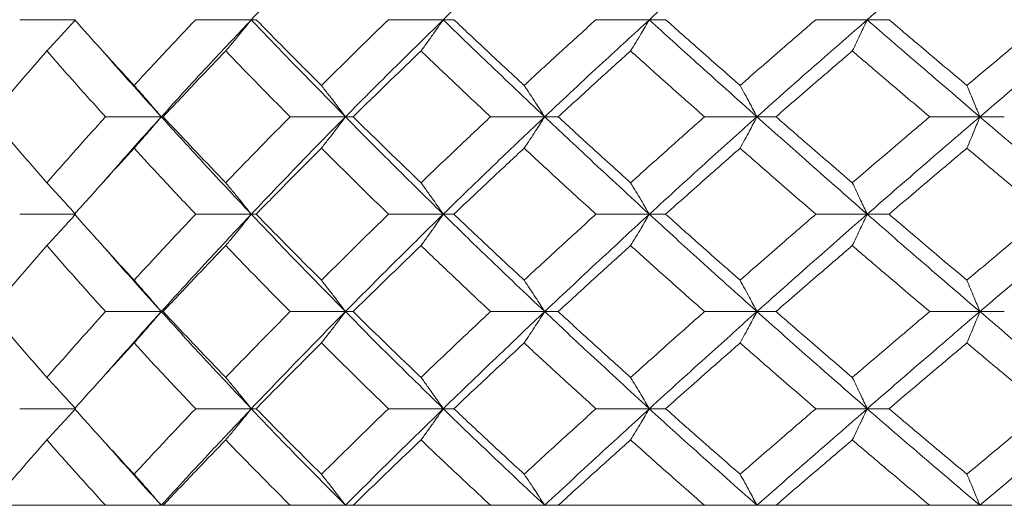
# Model space of a CAD drawing. Header units: inches. Extents: x -4 to 22.9, y -7.2 to 15.7.
# Tile 80 of 127: x 11.587 to 12.205, y 2.512 to 2.817. Entities that reach past the tile are written whole.
import ezdxf

# ---------------------------------------------------------------- set-up
doc = ezdxf.new("R2010")
doc.units = ezdxf.units.IN
doc.header["$MEASUREMENT"] = 0

msp = doc.modelspace()

# ---------------------------------------------------------------- linework, layer by layer
at = {"color": 7, "linetype": 'Continuous', "lineweight": 15}
for p, q in [((11.62195, 2.8167), (11.5869, 2.8167)), ((11.73238, 2.8167), (11.69745, 2.8167)), ((11.73238, 2.8167), (11.73542, 2.8167)), ((11.85297, 2.8167), (11.81855, 2.8167)), ((11.85297, 2.8167), (11.85965, 2.8167)), ((11.98241, 2.8167), (11.94888, 2.8167)), ((11.98241, 2.8167), (11.99265, 2.8167)), ((12.11927, 2.8167), (12.087, 2.8167)), ((12.11927, 2.8167), (12.13296, 2.8167)), ((11.67581, 2.75574), (11.64078, 2.75574)), ((11.67581, 2.75574), (11.67702, 2.75574)), ((11.79148, 2.75574), (11.75676, 2.75574)), ((11.79148, 2.75574), (11.79635, 2.75574)), ((11.91667, 2.75574), (11.88265, 2.75574)), ((11.91667, 2.75574), (11.92514, 2.75574)), ((12.05, 2.75574), (12.01705, 2.75574)), ((12.05, 2.75574), (12.06198, 2.75574)), ((12.19003, 2.75574), (12.15851, 2.75574)), ((12.19003, 2.75574), (12.20538, 2.75574)), ((11.63917, 2.71451), (11.63914, 2.71451)), ((11.62195, 2.69462), (11.5869, 2.69462)), ((11.73238, 2.69462), (11.69745, 2.69462)), ((11.73238, 2.69462), (11.73542, 2.69462)), ((11.85297, 2.69462), (11.81855, 2.69462)), ((11.85297, 2.69462), (11.85965, 2.69462)), ((11.98241, 2.69462), (11.94888, 2.69462)), ((11.98241, 2.69462), (11.99265, 2.69462)), ((12.11927, 2.69462), (12.087, 2.69462)), ((12.11927, 2.69462), (12.13296, 2.69462)), ((11.67581, 2.6335), (11.64078, 2.6335)), ((11.67581, 2.6335), (11.67702, 2.6335)), ((11.79148, 2.6335), (11.75676, 2.6335)), ((11.79148, 2.6335), (11.79635, 2.6335)), ((11.91667, 2.6335), (11.88265, 2.6335)), ((11.91667, 2.6335), (11.92514, 2.6335)), ((12.05, 2.6335), (12.01705, 2.6335)), ((12.05, 2.6335), (12.06198, 2.6335)), ((12.19003, 2.6335), (12.15851, 2.6335)), ((12.19003, 2.6335), (12.20538, 2.6335)), ((11.63917, 2.59235), (11.63914, 2.59235)), ((11.62195, 2.57254), (11.5869, 2.57254)), ((11.73238, 2.57254), (11.69745, 2.57254)), ((11.73238, 2.57254), (11.73542, 2.57254)), ((11.85297, 2.57254), (11.81855, 2.57254)), ((11.85297, 2.57254), (11.85965, 2.57254)), ((11.98241, 2.57254), (11.94888, 2.57254)), ((11.98241, 2.57254), (11.99265, 2.57254)), ((12.11927, 2.57254), (12.087, 2.57254)), ((12.11927, 2.57254), (12.13296, 2.57254)), ((11.19234, 2.51192), (14.12834, 2.51192)), ((11.64078, 2.51192), (11.56847, 2.51192)), ((11.75676, 2.51192), (11.67702, 2.51192)), ((11.88265, 2.51192), (11.79635, 2.51192)), ((12.01705, 2.51192), (11.92514, 2.51192)), ((12.15851, 2.51192), (12.06198, 2.51192)), ((12.30546, 2.51192), (12.20538, 2.51192))]:
    msp.add_line(p, q, dxfattribs=at)
for points, knots in [([(11.73238, 2.8167), (11.74325, 2.82805), (11.76264, 2.84828), (11.78268, 2.86846), (11.79148, 2.87732)], [0, 0, 0, 0, 0.560759, 1, 1, 1, 1]), ([(11.85297, 2.8167), (11.86472, 2.82805), (11.88568, 2.84828), (11.90721, 2.86846), (11.91667, 2.87732)], [0, 0, 0, 0, 0.5607593, 1, 1, 1, 1]), ([(11.98241, 2.8167), (11.99491, 2.82805), (12.01721, 2.84828), (12.04, 2.86846), (12.05, 2.87732)], [0, 0, 0, 0, 0.560759, 1, 1, 1, 1]), ([(12.11927, 2.8167), (12.13239, 2.82805), (12.15579, 2.84828), (12.17958, 2.86846), (12.19003, 2.87732)], [0, 0, 0, 0, 0.560759, 1, 1, 1, 1]), ([(11.60396, 2.79707), (11.60565, 2.79887), (11.60902, 2.80248), (11.61503, 2.809), (11.61932, 2.81377), (11.62195, 2.8167)], [0, 0, 0, 0, 0.279168, 0.558336, 1, 1, 1, 1]), ([(11.65876, 2.77543), (11.65168, 2.78314), (11.63906, 2.79691), (11.62674, 2.81065), (11.62133, 2.8167)], [0, 0, 0, 0, 0.560339, 1, 1, 1, 1]), ([(11.65876, 2.77543), (11.6659, 2.78314), (11.67864, 2.79691), (11.69171, 2.81065), (11.69745, 2.8167)], [0, 0, 0, 0, 0.560339, 1, 1, 1, 1]), ([(11.67581, 2.75574), (11.6862, 2.76714), (11.70473, 2.78748), (11.72393, 2.80778), (11.73238, 2.8167)], [0, 0, 0, 0, 0.560458, 1, 1, 1, 1]), ([(11.7163, 2.79707), (11.71781, 2.79887), (11.72082, 2.80248), (11.72619, 2.809), (11.73003, 2.81377), (11.73238, 2.8167)], [0, 0, 0, 0, 0.279168, 0.558336, 1, 1, 1, 1]), ([(11.79148, 2.75574), (11.78028, 2.76714), (11.76029, 2.78748), (11.7409, 2.80778), (11.73238, 2.8167)], [0, 0, 0, 0, 0.560458, 1, 1, 1, 1]), ([(11.77643, 2.77543), (11.7687, 2.78314), (11.7549, 2.79691), (11.74137, 2.81065), (11.73542, 2.8167)], [0, 0, 0, 0, 0.560339, 1, 1, 1, 1]), ([(11.77643, 2.77543), (11.78422, 2.78314), (11.79813, 2.79691), (11.81231, 2.81065), (11.81855, 2.8167)], [0, 0, 0, 0, 0.560339, 1, 1, 1, 1]), ([(11.79148, 2.75574), (11.80281, 2.76714), (11.82302, 2.78748), (11.84382, 2.80778), (11.85297, 2.8167)], [0, 0, 0, 0, 0.560458, 1, 1, 1, 1]), ([(11.83898, 2.79707), (11.84029, 2.79887), (11.84292, 2.80248), (11.84759, 2.809), (11.85092, 2.81377), (11.85297, 2.8167)], [0, 0, 0, 0, 0.279168, 0.558336, 1, 1, 1, 1]), ([(11.91667, 2.75574), (11.90463, 2.76714), (11.88316, 2.78748), (11.86219, 2.80778), (11.85297, 2.8167)], [0, 0, 0, 0, 0.560458, 1, 1, 1, 1]), ([(11.90379, 2.77543), (11.89548, 2.78314), (11.88065, 2.79691), (11.86606, 2.81065), (11.85965, 2.8167)], [0, 0, 0, 0, 0.560339, 1, 1, 1, 1]), ([(11.90379, 2.77543), (11.91214, 2.78314), (11.92705, 2.79691), (11.94221, 2.81065), (11.94888, 2.8167)], [0, 0, 0, 0, 0.560339, 1, 1, 1, 1]), ([(11.91667, 2.75574), (11.92881, 2.76714), (11.95048, 2.78748), (11.97266, 2.80778), (11.98241, 2.8167)], [0, 0, 0, 0, 0.560458, 1, 1, 1, 1]), ([(11.97066, 2.79707), (11.97176, 2.79887), (11.97397, 2.80248), (11.97789, 2.809), (11.98069, 2.81377), (11.98241, 2.8167)], [0, 0, 0, 0, 0.279168, 0.558336, 1, 1, 1, 1]), ([(12.05, 2.75574), (12.03726, 2.76714), (12.01453, 2.78748), (11.99222, 2.80778), (11.98241, 2.8167)], [0, 0, 0, 0, 0.560458, 1, 1, 1, 1]), ([(12.03943, 2.77543), (12.03064, 2.78314), (12.01495, 2.79691), (11.99946, 2.81065), (11.99265, 2.8167)], [0, 0, 0, 0, 0.560339, 1, 1, 1, 1]), ([(12.03943, 2.77543), (12.04826, 2.78314), (12.06402, 2.79691), (12.07998, 2.81065), (12.087, 2.8167)], [0, 0, 0, 0, 0.560339, 1, 1, 1, 1]), ([(12.05, 2.75574), (12.06283, 2.76714), (12.08572, 2.78748), (12.10903, 2.80778), (12.11927, 2.8167)], [0, 0, 0, 0, 0.560458, 1, 1, 1, 1]), ([(12.1099, 2.79707), (12.11078, 2.79887), (12.11254, 2.80248), (12.11567, 2.809), (12.1179, 2.81377), (12.11927, 2.8167)], [0, 0, 0, 0, 0.279168, 0.558336, 1, 1, 1, 1]), ([(12.19003, 2.75574), (12.17672, 2.76714), (12.15298, 2.78748), (12.12957, 2.80778), (12.11927, 2.8167)], [0, 0, 0, 0, 0.5604576, 1, 1, 1, 1]), ([(12.18188, 2.77543), (12.1727, 2.78314), (12.15633, 2.79691), (12.1401, 2.81065), (12.13296, 2.8167)], [0, 0, 0, 0, 0.560339, 1, 1, 1, 1]), ([(12.18188, 2.77543), (12.19108, 2.78314), (12.20752, 2.79691), (12.2241, 2.81065), (12.2314, 2.8167)], [0, 0, 0, 0, 0.560339, 1, 1, 1, 1]), ([(12.19003, 2.75574), (12.2034, 2.76714), (12.22725, 2.78748), (12.25144, 2.80778), (12.26207, 2.8167)], [0, 0, 0, 0, 0.560458, 1, 1, 1, 1]), ([(11.56847, 2.75574), (11.57501, 2.76346), (11.58667, 2.77725), (11.59868, 2.79101), (11.60396, 2.79707)], [0, 0, 0, 0, 0.5602736, 1, 1, 1, 1]), ([(11.64078, 2.75574), (11.63382, 2.76346), (11.62139, 2.77725), (11.60928, 2.79101), (11.60396, 2.79707)], [0, 0, 0, 0, 0.560274, 1, 1, 1, 1]), ([(11.67581, 2.75574), (11.66554, 2.76714), (11.65326, 2.78076), (11.64144, 2.79435), (11.63951, 2.79656)], [0, 0, 0, 0, 0.837335, 1, 1, 1, 1]), ([(11.67702, 2.75574), (11.68428, 2.76346), (11.69722, 2.77725), (11.71047, 2.79101), (11.7163, 2.79707)], [0, 0, 0, 0, 0.560274, 1, 1, 1, 1]), ([(11.75676, 2.75574), (11.74913, 2.76346), (11.73551, 2.77725), (11.72217, 2.79101), (11.7163, 2.79707)], [0, 0, 0, 0, 0.560274, 1, 1, 1, 1]), ([(11.79635, 2.75574), (11.80424, 2.76346), (11.81832, 2.77725), (11.83267, 2.79101), (11.83898, 2.79707)], [0, 0, 0, 0, 0.560274, 1, 1, 1, 1]), ([(11.88265, 2.75574), (11.87443, 2.76346), (11.85976, 2.77725), (11.84533, 2.79101), (11.83898, 2.79707)], [0, 0, 0, 0, 0.560274, 1, 1, 1, 1]), ([(11.92514, 2.75574), (11.93358, 2.76346), (11.94864, 2.77725), (11.96394, 2.79101), (11.97066, 2.79707)], [0, 0, 0, 0, 0.560274, 1, 1, 1, 1]), ([(12.01705, 2.75574), (12.00834, 2.76346), (11.99278, 2.77725), (11.97742, 2.79101), (11.97066, 2.79707)], [0, 0, 0, 0, 0.560274, 1, 1, 1, 1]), ([(12.06198, 2.75574), (12.07088, 2.76346), (12.08676, 2.77725), (12.10283, 2.79101), (12.1099, 2.79707)], [0, 0, 0, 0, 0.5602736, 1, 1, 1, 1]), ([(12.15851, 2.75574), (12.14939, 2.76346), (12.13311, 2.77725), (12.11699, 2.79101), (12.1099, 2.79707)], [0, 0, 0, 0, 0.5602736, 1, 1, 1, 1]), ([(11.65876, 2.77543), (11.66036, 2.77362), (11.66355, 2.77001), (11.66925, 2.76347), (11.67332, 2.75868), (11.67581, 2.75574)], [0, 0, 0, 0, 0.27887, 0.557739, 1, 1, 1, 1]), ([(11.77643, 2.77543), (11.77784, 2.77362), (11.78066, 2.77001), (11.78569, 2.76347), (11.78928, 2.75868), (11.79148, 2.75574)], [0, 0, 0, 0, 0.27887, 0.557739, 1, 1, 1, 1]), ([(11.90379, 2.77543), (11.90499, 2.77362), (11.90741, 2.77001), (11.91171, 2.76347), (11.91478, 2.75868), (11.91667, 2.75574)], [0, 0, 0, 0, 0.27887, 0.557739, 1, 1, 1, 1]), ([(12.03943, 2.77543), (12.04042, 2.77362), (12.0424, 2.77001), (12.04593, 2.76347), (12.04846, 2.75868), (12.05, 2.75574)], [0, 0, 0, 0, 0.27887, 0.557739, 1, 1, 1, 1]), ([(12.18188, 2.77543), (12.18264, 2.77362), (12.18417, 2.77001), (12.18689, 2.76347), (12.18883, 2.75868), (12.19003, 2.75574)], [0, 0, 0, 0, 0.2788696, 0.5577393, 1, 1, 1, 1]), ([(11.60396, 2.71434), (11.59725, 2.72207), (11.58526, 2.73588), (11.5736, 2.74967), (11.56847, 2.75574)], [0, 0, 0, 0, 0.560136, 1, 1, 1, 1]), ([(11.60396, 2.71434), (11.61075, 2.72207), (11.62286, 2.73588), (11.6353, 2.74967), (11.64078, 2.75574)], [0, 0, 0, 0, 0.560136, 1, 1, 1, 1]), ([(11.63955, 2.71483), (11.64361, 2.71951), (11.65544, 2.73315), (11.66773, 2.74678), (11.67581, 2.75574)], [0, 0, 0, 0, 0.342923, 1, 1, 1, 1]), ([(11.65876, 2.73604), (11.66036, 2.73784), (11.66355, 2.74146), (11.66925, 2.74801), (11.67332, 2.7528), (11.67581, 2.75574)], [0, 0, 0, 0, 0.278775, 0.557551, 1, 1, 1, 1]), ([(11.73238, 2.69462), (11.72164, 2.70604), (11.70248, 2.72642), (11.68396, 2.74678), (11.67581, 2.75574)], [0, 0, 0, 0, 0.5601553, 1, 1, 1, 1]), ([(11.7163, 2.71434), (11.70889, 2.72207), (11.69565, 2.73588), (11.68271, 2.74967), (11.67702, 2.75574)], [0, 0, 0, 0, 0.560136, 1, 1, 1, 1]), ([(11.7163, 2.71434), (11.72378, 2.72207), (11.73712, 2.73588), (11.75076, 2.74967), (11.75676, 2.75574)], [0, 0, 0, 0, 0.5601361, 1, 1, 1, 1]), ([(11.73238, 2.69462), (11.74325, 2.70604), (11.76265, 2.72642), (11.78267, 2.74678), (11.79148, 2.75574)], [0, 0, 0, 0, 0.560155, 1, 1, 1, 1]), ([(11.77643, 2.73604), (11.77784, 2.73784), (11.78066, 2.74146), (11.78569, 2.74801), (11.78928, 2.7528), (11.79148, 2.75574)], [0, 0, 0, 0, 0.278775, 0.557551, 1, 1, 1, 1]), ([(11.85297, 2.69462), (11.84134, 2.70604), (11.82057, 2.72642), (11.80037, 2.74678), (11.79148, 2.75574)], [0, 0, 0, 0, 0.560155, 1, 1, 1, 1]), ([(11.83898, 2.71434), (11.83095, 2.72207), (11.81662, 2.73588), (11.80254, 2.74967), (11.79635, 2.75574)], [0, 0, 0, 0, 0.560136, 1, 1, 1, 1]), ([(11.83898, 2.71434), (11.84707, 2.72207), (11.8615, 2.73588), (11.87619, 2.74967), (11.88265, 2.75574)], [0, 0, 0, 0, 0.5601361, 1, 1, 1, 1]), ([(11.85297, 2.69462), (11.86472, 2.70604), (11.88569, 2.72642), (11.90721, 2.74678), (11.91667, 2.75574)], [0, 0, 0, 0, 0.560155, 1, 1, 1, 1]), ([(11.90379, 2.73604), (11.90499, 2.73784), (11.90741, 2.74146), (11.91171, 2.74801), (11.91478, 2.7528), (11.91667, 2.75574)], [0, 0, 0, 0, 0.278775, 0.557551, 1, 1, 1, 1]), ([(11.98241, 2.69462), (11.97, 2.70604), (11.94786, 2.72642), (11.9262, 2.74678), (11.91667, 2.75574)], [0, 0, 0, 0, 0.560155, 1, 1, 1, 1]), ([(11.97066, 2.71434), (11.9621, 2.72207), (11.94682, 2.73588), (11.93176, 2.74967), (11.92514, 2.75574)], [0, 0, 0, 0, 0.560136, 1, 1, 1, 1]), ([(11.97066, 2.71434), (11.97927, 2.72207), (11.99463, 2.73588), (12.0102, 2.74967), (12.01705, 2.75574)], [0, 0, 0, 0, 0.560136, 1, 1, 1, 1]), ([(11.98241, 2.69462), (11.99491, 2.70604), (12.01722, 2.72642), (12.03999, 2.74678), (12.05, 2.75574)], [0, 0, 0, 0, 0.560155, 1, 1, 1, 1]), ([(12.03943, 2.73604), (12.04042, 2.73784), (12.0424, 2.74146), (12.04593, 2.74801), (12.04846, 2.7528), (12.05, 2.75574)], [0, 0, 0, 0, 0.2787754, 0.5575509, 1, 1, 1, 1]), ([(12.11927, 2.69462), (12.10624, 2.70604), (12.08296, 2.72642), (12.06007, 2.74678), (12.05, 2.75574)], [0, 0, 0, 0, 0.560155, 1, 1, 1, 1]), ([(12.1099, 2.71434), (12.10091, 2.72207), (12.08485, 2.73588), (12.06897, 2.74967), (12.06198, 2.75574)], [0, 0, 0, 0, 0.560136, 1, 1, 1, 1]), ([(12.1099, 2.71434), (12.11893, 2.72207), (12.13505, 2.73588), (12.15134, 2.74967), (12.15851, 2.75574)], [0, 0, 0, 0, 0.560136, 1, 1, 1, 1]), ([(12.11927, 2.69462), (12.13239, 2.70604), (12.1558, 2.72642), (12.17957, 2.74678), (12.19003, 2.75574)], [0, 0, 0, 0, 0.560155, 1, 1, 1, 1]), ([(12.18188, 2.73604), (12.18264, 2.73784), (12.18417, 2.74146), (12.18689, 2.74801), (12.18883, 2.7528), (12.19003, 2.75574)], [0, 0, 0, 0, 0.2787754, 0.5575509, 1, 1, 1, 1]), ([(12.26207, 2.69462), (12.24854, 2.70604), (12.22439, 2.72642), (12.20052, 2.74678), (12.19003, 2.75574)], [0, 0, 0, 0, 0.560155, 1, 1, 1, 1]), ([(11.62133, 2.69462), (11.62823, 2.70235), (11.64055, 2.71616), (11.65319, 2.72996), (11.65876, 2.73604)], [0, 0, 0, 0, 0.560071, 1, 1, 1, 1]), ([(11.69745, 2.69462), (11.69014, 2.70235), (11.6771, 2.71616), (11.66436, 2.72996), (11.65876, 2.73604)], [0, 0, 0, 0, 0.560071, 1, 1, 1, 1]), ([(11.73542, 2.69462), (11.743, 2.70235), (11.75653, 2.71616), (11.77035, 2.72996), (11.77643, 2.73604)], [0, 0, 0, 0, 0.560071, 1, 1, 1, 1]), ([(11.81855, 2.69462), (11.81062, 2.70235), (11.79645, 2.71616), (11.78254, 2.72996), (11.77643, 2.73604)], [0, 0, 0, 0, 0.560071, 1, 1, 1, 1]), ([(11.85965, 2.69462), (11.86782, 2.70235), (11.88241, 2.71616), (11.89726, 2.72996), (11.90379, 2.73604)], [0, 0, 0, 0, 0.560071, 1, 1, 1, 1]), ([(11.94888, 2.69462), (11.9404, 2.70235), (11.92526, 2.71616), (11.91035, 2.72996), (11.90379, 2.73604)], [0, 0, 0, 0, 0.560071, 1, 1, 1, 1]), ([(11.99265, 2.69462), (12.00132, 2.70235), (12.01682, 2.71616), (12.03252, 2.72996), (12.03943, 2.73604)], [0, 0, 0, 0, 0.5600706, 1, 1, 1, 1]), ([(12.087, 2.69462), (12.07807, 2.70235), (12.06212, 2.71616), (12.04636, 2.72996), (12.03943, 2.73604)], [0, 0, 0, 0, 0.5600706, 1, 1, 1, 1]), ([(12.13296, 2.69462), (12.14205, 2.70235), (12.15828, 2.71616), (12.17467, 2.72996), (12.18188, 2.73604)], [0, 0, 0, 0, 0.5600706, 1, 1, 1, 1]), ([(12.2314, 2.69462), (12.22211, 2.70235), (12.20554, 2.71616), (12.18911, 2.72996), (12.18188, 2.73604)], [0, 0, 0, 0, 0.560071, 1, 1, 1, 1]), ([(11.60396, 2.71434), (11.60565, 2.71253), (11.60901, 2.70892), (11.61502, 2.70236), (11.61932, 2.69756), (11.62195, 2.69462)], [0, 0, 0, 0, 0.278676, 0.557352, 1, 1, 1, 1]), ([(11.7163, 2.71434), (11.71781, 2.71253), (11.72082, 2.70892), (11.72618, 2.70236), (11.73002, 2.69756), (11.73238, 2.69462)], [0, 0, 0, 0, 0.278676, 0.5573521, 1, 1, 1, 1]), ([(11.83898, 2.71434), (11.84029, 2.71253), (11.84291, 2.70892), (11.84758, 2.70236), (11.85092, 2.69756), (11.85297, 2.69462)], [0, 0, 0, 0, 0.278676, 0.557352, 1, 1, 1, 1]), ([(11.97066, 2.71434), (11.97176, 2.71253), (11.97396, 2.70892), (11.97788, 2.70236), (11.98069, 2.69756), (11.98241, 2.69462)], [0, 0, 0, 0, 0.278676, 0.557352, 1, 1, 1, 1]), ([(12.1099, 2.71434), (12.11078, 2.71253), (12.11253, 2.70892), (12.11566, 2.70236), (12.1179, 2.69756), (12.11927, 2.69462)], [0, 0, 0, 0, 0.278676, 0.557352, 1, 1, 1, 1]), ([(11.60396, 2.6749), (11.60565, 2.6767), (11.60901, 2.68032), (11.61502, 2.68688), (11.61932, 2.69167), (11.62195, 2.69462)], [0, 0, 0, 0, 0.278676, 0.557352, 1, 1, 1, 1]), ([(11.65876, 2.6532), (11.65168, 2.66093), (11.63905, 2.67473), (11.62674, 2.68854), (11.62133, 2.69462)], [0, 0, 0, 0, 0.559933, 1, 1, 1, 1]), ([(11.65876, 2.6532), (11.6659, 2.66093), (11.67865, 2.67473), (11.6917, 2.68854), (11.69745, 2.69462)], [0, 0, 0, 0, 0.559933, 1, 1, 1, 1]), ([(11.67581, 2.6335), (11.6862, 2.6449), (11.70474, 2.66527), (11.72393, 2.68565), (11.73238, 2.69462)], [0, 0, 0, 0, 0.559853, 1, 1, 1, 1]), ([(11.7163, 2.6749), (11.71781, 2.6767), (11.72082, 2.68032), (11.72618, 2.68688), (11.73002, 2.69167), (11.73238, 2.69462)], [0, 0, 0, 0, 0.278676, 0.557352, 1, 1, 1, 1]), ([(11.79148, 2.6335), (11.78028, 2.6449), (11.76028, 2.66527), (11.74091, 2.68565), (11.73238, 2.69462)], [0, 0, 0, 0, 0.559853, 1, 1, 1, 1]), ([(11.77643, 2.6532), (11.7687, 2.66093), (11.75489, 2.67473), (11.74137, 2.68854), (11.73542, 2.69462)], [0, 0, 0, 0, 0.559933, 1, 1, 1, 1]), ([(11.77643, 2.6532), (11.78422, 2.66093), (11.79813, 2.67473), (11.81231, 2.68854), (11.81855, 2.69462)], [0, 0, 0, 0, 0.559933, 1, 1, 1, 1]), ([(11.79148, 2.6335), (11.8028, 2.6449), (11.82303, 2.66527), (11.84382, 2.68565), (11.85297, 2.69462)], [0, 0, 0, 0, 0.559853, 1, 1, 1, 1]), ([(11.83898, 2.6749), (11.84029, 2.6767), (11.84291, 2.68032), (11.84758, 2.68688), (11.85092, 2.69167), (11.85297, 2.69462)], [0, 0, 0, 0, 0.278676, 0.557352, 1, 1, 1, 1]), ([(11.91667, 2.6335), (11.90464, 2.6449), (11.88314, 2.66527), (11.86219, 2.68565), (11.85297, 2.69462)], [0, 0, 0, 0, 0.559853, 1, 1, 1, 1]), ([(11.90379, 2.6532), (11.89548, 2.66093), (11.88065, 2.67473), (11.86606, 2.68854), (11.85965, 2.69462)], [0, 0, 0, 0, 0.559933, 1, 1, 1, 1]), ([(11.90379, 2.6532), (11.91214, 2.66093), (11.92706, 2.67473), (11.94221, 2.68854), (11.94888, 2.69462)], [0, 0, 0, 0, 0.559933, 1, 1, 1, 1]), ([(11.91667, 2.6335), (11.92881, 2.6449), (11.95049, 2.66527), (11.97265, 2.68565), (11.98241, 2.69462)], [0, 0, 0, 0, 0.559853, 1, 1, 1, 1]), ([(11.97066, 2.6749), (11.97176, 2.6767), (11.97396, 2.68032), (11.97788, 2.68688), (11.98069, 2.69167), (11.98241, 2.69462)], [0, 0, 0, 0, 0.278676, 0.557352, 1, 1, 1, 1]), ([(12.05, 2.6335), (12.03727, 2.6449), (12.01452, 2.66527), (11.99222, 2.68565), (11.98241, 2.69462)], [0, 0, 0, 0, 0.559853, 1, 1, 1, 1]), ([(12.03943, 2.6532), (12.03064, 2.66093), (12.01495, 2.67473), (11.99946, 2.68854), (11.99265, 2.69462)], [0, 0, 0, 0, 0.559933, 1, 1, 1, 1]), ([(12.03943, 2.6532), (12.04826, 2.66093), (12.06402, 2.67473), (12.07998, 2.68854), (12.087, 2.69462)], [0, 0, 0, 0, 0.559933, 1, 1, 1, 1]), ([(12.05, 2.6335), (12.06283, 2.6449), (12.08573, 2.66527), (12.10902, 2.68565), (12.11927, 2.69462)], [0, 0, 0, 0, 0.559853, 1, 1, 1, 1]), ([(12.1099, 2.6749), (12.11078, 2.6767), (12.11253, 2.68032), (12.11566, 2.68688), (12.1179, 2.69167), (12.11927, 2.69462)], [0, 0, 0, 0, 0.278676, 0.557352, 1, 1, 1, 1]), ([(12.19003, 2.6335), (12.17673, 2.6449), (12.15297, 2.66527), (12.12957, 2.68565), (12.11927, 2.69462)], [0, 0, 0, 0, 0.559853, 1, 1, 1, 1]), ([(12.18188, 2.6532), (12.1727, 2.66093), (12.15632, 2.67473), (12.1401, 2.68854), (12.13296, 2.69462)], [0, 0, 0, 0, 0.559933, 1, 1, 1, 1]), ([(12.18188, 2.6532), (12.19108, 2.66093), (12.20752, 2.67473), (12.2241, 2.68854), (12.2314, 2.69462)], [0, 0, 0, 0, 0.559933, 1, 1, 1, 1]), ([(12.19003, 2.6335), (12.20339, 2.6449), (12.22727, 2.66527), (12.25143, 2.68565), (12.26207, 2.69462)], [0, 0, 0, 0, 0.559853, 1, 1, 1, 1]), ([(11.56847, 2.6335), (11.57501, 2.64122), (11.58668, 2.65502), (11.59868, 2.66882), (11.60396, 2.6749)], [0, 0, 0, 0, 0.559868, 1, 1, 1, 1]), ([(11.64078, 2.6335), (11.63382, 2.64122), (11.62139, 2.65502), (11.60929, 2.66882), (11.60396, 2.6749)], [0, 0, 0, 0, 0.559868, 1, 1, 1, 1]), ([(11.67581, 2.6335), (11.66554, 2.6449), (11.65325, 2.65853), (11.64144, 2.67216), (11.63951, 2.67439)], [0, 0, 0, 0, 0.836666, 1, 1, 1, 1]), ([(11.67702, 2.6335), (11.68427, 2.64122), (11.69722, 2.65502), (11.71047, 2.66882), (11.7163, 2.6749)], [0, 0, 0, 0, 0.559868, 1, 1, 1, 1]), ([(11.75676, 2.6335), (11.74913, 2.64122), (11.7355, 2.65502), (11.72217, 2.66882), (11.7163, 2.6749)], [0, 0, 0, 0, 0.559868, 1, 1, 1, 1]), ([(11.79635, 2.6335), (11.80423, 2.64122), (11.81832, 2.65502), (11.83267, 2.66882), (11.83898, 2.6749)], [0, 0, 0, 0, 0.559868, 1, 1, 1, 1]), ([(11.88265, 2.6335), (11.87443, 2.64122), (11.85975, 2.65502), (11.84533, 2.66882), (11.83898, 2.6749)], [0, 0, 0, 0, 0.559868, 1, 1, 1, 1]), ([(11.92514, 2.6335), (11.93357, 2.64122), (11.94864, 2.65502), (11.96393, 2.66882), (11.97066, 2.6749)], [0, 0, 0, 0, 0.5598675, 1, 1, 1, 1]), ([(12.01705, 2.6335), (12.00834, 2.64122), (11.99277, 2.65502), (11.97742, 2.66882), (11.97066, 2.6749)], [0, 0, 0, 0, 0.559868, 1, 1, 1, 1]), ([(12.06198, 2.6335), (12.07088, 2.64122), (12.08677, 2.65502), (12.10283, 2.66882), (12.1099, 2.6749)], [0, 0, 0, 0, 0.5598675, 1, 1, 1, 1]), ([(12.15851, 2.6335), (12.14939, 2.64122), (12.13311, 2.65502), (12.11699, 2.66882), (12.1099, 2.6749)], [0, 0, 0, 0, 0.5598675, 1, 1, 1, 1]), ([(11.65876, 2.6532), (11.66036, 2.65139), (11.66355, 2.64778), (11.66925, 2.64123), (11.67332, 2.63644), (11.67581, 2.6335)], [0, 0, 0, 0, 0.278775, 0.557551, 1, 1, 1, 1]), ([(11.77643, 2.6532), (11.77784, 2.65139), (11.78066, 2.64778), (11.78569, 2.64123), (11.78928, 2.63644), (11.79148, 2.6335)], [0, 0, 0, 0, 0.278775, 0.557551, 1, 1, 1, 1]), ([(11.90379, 2.6532), (11.90499, 2.65139), (11.90741, 2.64778), (11.91171, 2.64123), (11.91478, 2.63644), (11.91667, 2.6335)], [0, 0, 0, 0, 0.278775, 0.557551, 1, 1, 1, 1]), ([(12.03943, 2.6532), (12.04042, 2.65139), (12.0424, 2.64778), (12.04593, 2.64123), (12.04846, 2.63644), (12.05, 2.6335)], [0, 0, 0, 0, 0.278775, 0.557551, 1, 1, 1, 1]), ([(12.18188, 2.6532), (12.18264, 2.65139), (12.18417, 2.64778), (12.18689, 2.64123), (12.18883, 2.63644), (12.19003, 2.6335)], [0, 0, 0, 0, 0.278775, 0.557551, 1, 1, 1, 1]), ([(11.60396, 2.59217), (11.59725, 2.59988), (11.58525, 2.61364), (11.5736, 2.62743), (11.56847, 2.6335)], [0, 0, 0, 0, 0.55973, 1, 1, 1, 1]), ([(11.60396, 2.59217), (11.61074, 2.59988), (11.62286, 2.61364), (11.6353, 2.62743), (11.64078, 2.6335)], [0, 0, 0, 0, 0.55973, 1, 1, 1, 1]), ([(11.63955, 2.59267), (11.6436, 2.59732), (11.65544, 2.61092), (11.66773, 2.62454), (11.67581, 2.6335)], [0, 0, 0, 0, 0.342228, 1, 1, 1, 1]), ([(11.65876, 2.61381), (11.66036, 2.61561), (11.66355, 2.61923), (11.66925, 2.62577), (11.67332, 2.63056), (11.67581, 2.6335)], [0, 0, 0, 0, 0.2788696, 0.5577393, 1, 1, 1, 1]), ([(11.73238, 2.57254), (11.72164, 2.5839), (11.70246, 2.6042), (11.68396, 2.62454), (11.67581, 2.6335)], [0, 0, 0, 0, 0.55955, 1, 1, 1, 1]), ([(11.7163, 2.59217), (11.70889, 2.59988), (11.69565, 2.61364), (11.68272, 2.62743), (11.67702, 2.6335)], [0, 0, 0, 0, 0.55973, 1, 1, 1, 1]), ([(11.7163, 2.59217), (11.72377, 2.59988), (11.73713, 2.61364), (11.75076, 2.62743), (11.75676, 2.6335)], [0, 0, 0, 0, 0.55973, 1, 1, 1, 1]), ([(11.73238, 2.57254), (11.74324, 2.5839), (11.76266, 2.6042), (11.78267, 2.62454), (11.79148, 2.6335)], [0, 0, 0, 0, 0.55955, 1, 1, 1, 1]), ([(11.77643, 2.61381), (11.77784, 2.61561), (11.78066, 2.61923), (11.78569, 2.62577), (11.78928, 2.63056), (11.79148, 2.6335)], [0, 0, 0, 0, 0.27887, 0.557739, 1, 1, 1, 1]), ([(11.85297, 2.57254), (11.84134, 2.5839), (11.82056, 2.6042), (11.80037, 2.62454), (11.79148, 2.6335)], [0, 0, 0, 0, 0.55955, 1, 1, 1, 1]), ([(11.83898, 2.59217), (11.83095, 2.59988), (11.81661, 2.61364), (11.80254, 2.62743), (11.79635, 2.6335)], [0, 0, 0, 0, 0.55973, 1, 1, 1, 1]), ([(11.83898, 2.59217), (11.84706, 2.59988), (11.8615, 2.61364), (11.87618, 2.62743), (11.88265, 2.6335)], [0, 0, 0, 0, 0.55973, 1, 1, 1, 1]), ([(11.85297, 2.57254), (11.86471, 2.5839), (11.88571, 2.6042), (11.9072, 2.62454), (11.91667, 2.6335)], [0, 0, 0, 0, 0.55955, 1, 1, 1, 1]), ([(11.90379, 2.61381), (11.90499, 2.61561), (11.90741, 2.61923), (11.91171, 2.62577), (11.91478, 2.63056), (11.91667, 2.6335)], [0, 0, 0, 0, 0.27887, 0.557739, 1, 1, 1, 1]), ([(11.98241, 2.57254), (11.97001, 2.5839), (11.94785, 2.6042), (11.9262, 2.62454), (11.91667, 2.6335)], [0, 0, 0, 0, 0.55955, 1, 1, 1, 1]), ([(11.97066, 2.59217), (11.96211, 2.59988), (11.94682, 2.61364), (11.93176, 2.62743), (11.92514, 2.6335)], [0, 0, 0, 0, 0.55973, 1, 1, 1, 1]), ([(11.97066, 2.59217), (11.97926, 2.59988), (11.99463, 2.61364), (12.0102, 2.62743), (12.01705, 2.6335)], [0, 0, 0, 0, 0.55973, 1, 1, 1, 1]), ([(11.98241, 2.57254), (11.9949, 2.5839), (12.01724, 2.6042), (12.03999, 2.62454), (12.05, 2.6335)], [0, 0, 0, 0, 0.55955, 1, 1, 1, 1]), ([(12.03943, 2.61381), (12.04042, 2.61561), (12.0424, 2.61923), (12.04593, 2.62577), (12.04846, 2.63056), (12.05, 2.6335)], [0, 0, 0, 0, 0.2788696, 0.5577393, 1, 1, 1, 1]), ([(12.11927, 2.57254), (12.10624, 2.5839), (12.08295, 2.6042), (12.06008, 2.62454), (12.05, 2.6335)], [0, 0, 0, 0, 0.55955, 1, 1, 1, 1]), ([(12.1099, 2.59217), (12.10091, 2.59988), (12.08484, 2.61364), (12.06897, 2.62743), (12.06198, 2.6335)], [0, 0, 0, 0, 0.55973, 1, 1, 1, 1]), ([(12.1099, 2.59217), (12.11893, 2.59988), (12.13506, 2.61364), (12.15134, 2.62743), (12.15851, 2.6335)], [0, 0, 0, 0, 0.55973, 1, 1, 1, 1]), ([(12.11927, 2.57254), (12.13238, 2.5839), (12.15582, 2.6042), (12.17957, 2.62454), (12.19003, 2.6335)], [0, 0, 0, 0, 0.55955, 1, 1, 1, 1]), ([(12.18188, 2.61381), (12.18264, 2.61561), (12.18417, 2.61923), (12.18689, 2.62577), (12.18883, 2.63056), (12.19003, 2.6335)], [0, 0, 0, 0, 0.27887, 0.557739, 1, 1, 1, 1]), ([(12.26207, 2.57254), (12.24854, 2.5839), (12.22437, 2.6042), (12.20053, 2.62454), (12.19003, 2.6335)], [0, 0, 0, 0, 0.5595503, 1, 1, 1, 1]), ([(11.62133, 2.57254), (11.62823, 2.58023), (11.64055, 2.59398), (11.65319, 2.60775), (11.65876, 2.61381)], [0, 0, 0, 0, 0.559665, 1, 1, 1, 1]), ([(11.69745, 2.57254), (11.69015, 2.58023), (11.67709, 2.59398), (11.66436, 2.60775), (11.65876, 2.61381)], [0, 0, 0, 0, 0.559665, 1, 1, 1, 1]), ([(11.73542, 2.57254), (11.743, 2.58023), (11.75654, 2.59398), (11.77035, 2.60775), (11.77643, 2.61381)], [0, 0, 0, 0, 0.559665, 1, 1, 1, 1]), ([(11.81855, 2.57254), (11.81062, 2.58023), (11.79644, 2.59398), (11.78255, 2.60775), (11.77643, 2.61381)], [0, 0, 0, 0, 0.559665, 1, 1, 1, 1]), ([(11.85965, 2.57254), (11.86782, 2.58023), (11.88242, 2.59398), (11.89725, 2.60775), (11.90379, 2.61381)], [0, 0, 0, 0, 0.5596645, 1, 1, 1, 1]), ([(11.94888, 2.57254), (11.9404, 2.58023), (11.92525, 2.59398), (11.91035, 2.60775), (11.90379, 2.61381)], [0, 0, 0, 0, 0.559665, 1, 1, 1, 1]), ([(11.99265, 2.57254), (12.00132, 2.58023), (12.01683, 2.59398), (12.03252, 2.60775), (12.03943, 2.61381)], [0, 0, 0, 0, 0.559665, 1, 1, 1, 1]), ([(12.087, 2.57254), (12.07807, 2.58023), (12.06212, 2.59398), (12.04637, 2.60775), (12.03943, 2.61381)], [0, 0, 0, 0, 0.559665, 1, 1, 1, 1]), ([(12.13296, 2.57254), (12.14205, 2.58023), (12.15828, 2.59398), (12.17466, 2.60775), (12.18188, 2.61381)], [0, 0, 0, 0, 0.559665, 1, 1, 1, 1]), ([(12.2314, 2.57254), (12.22212, 2.58023), (12.20553, 2.59398), (12.18911, 2.60775), (12.18188, 2.61381)], [0, 0, 0, 0, 0.559665, 1, 1, 1, 1]), ([(11.60396, 2.59217), (11.60565, 2.59037), (11.60902, 2.58676), (11.61503, 2.58023), (11.61932, 2.57546), (11.62195, 2.57254)], [0, 0, 0, 0, 0.279168, 0.558336, 1, 1, 1, 1]), ([(11.7163, 2.59217), (11.71781, 2.59037), (11.72082, 2.58676), (11.72619, 2.58023), (11.73003, 2.57546), (11.73238, 2.57254)], [0, 0, 0, 0, 0.279168, 0.558336, 1, 1, 1, 1]), ([(11.83898, 2.59217), (11.84029, 2.59037), (11.84292, 2.58676), (11.84759, 2.58023), (11.85092, 2.57546), (11.85297, 2.57254)], [0, 0, 0, 0, 0.279168, 0.558336, 1, 1, 1, 1]), ([(11.97066, 2.59217), (11.97176, 2.59037), (11.97397, 2.58676), (11.97789, 2.58023), (11.98069, 2.57546), (11.98241, 2.57254)], [0, 0, 0, 0, 0.2791678, 0.5583356, 1, 1, 1, 1]), ([(12.1099, 2.59217), (12.11078, 2.59037), (12.11254, 2.58676), (12.11567, 2.58023), (12.1179, 2.57546), (12.11927, 2.57254)], [0, 0, 0, 0, 0.279168, 0.558336, 1, 1, 1, 1]), ([(11.60396, 2.55294), (11.60565, 2.55474), (11.60903, 2.55834), (11.61504, 2.56486), (11.61932, 2.56962), (11.62195, 2.57254)], [0, 0, 0, 0, 0.279356, 0.558712, 1, 1, 1, 1]), ([(11.65876, 2.53142), (11.65169, 2.53909), (11.63905, 2.55278), (11.62674, 2.5665), (11.62133, 2.57254)], [0, 0, 0, 0, 0.5595273, 1, 1, 1, 1]), ([(11.65876, 2.53142), (11.6659, 2.53909), (11.67865, 2.55278), (11.6917, 2.5665), (11.69745, 2.57254)], [0, 0, 0, 0, 0.559527, 1, 1, 1, 1]), ([(11.67581, 2.51192), (11.68619, 2.5232), (11.70475, 2.54338), (11.72393, 2.56362), (11.73238, 2.57254)], [0, 0, 0, 0, 0.559248, 1, 1, 1, 1]), ([(11.7163, 2.55294), (11.71781, 2.55474), (11.72083, 2.55834), (11.7262, 2.56486), (11.73003, 2.56962), (11.73238, 2.57254)], [0, 0, 0, 0, 0.279356, 0.5587121, 1, 1, 1, 1]), ([(11.79148, 2.51192), (11.78029, 2.5232), (11.76027, 2.54338), (11.74091, 2.56362), (11.73238, 2.57254)], [0, 0, 0, 0, 0.5592483, 1, 1, 1, 1]), ([(11.77643, 2.53142), (11.7687, 2.53909), (11.75488, 2.55278), (11.74137, 2.5665), (11.73542, 2.57254)], [0, 0, 0, 0, 0.559527, 1, 1, 1, 1]), ([(11.77643, 2.53142), (11.78422, 2.53909), (11.79814, 2.55278), (11.81231, 2.5665), (11.81855, 2.57254)], [0, 0, 0, 0, 0.559527, 1, 1, 1, 1]), ([(11.79148, 2.51192), (11.8028, 2.5232), (11.82304, 2.54338), (11.84381, 2.56362), (11.85297, 2.57254)], [0, 0, 0, 0, 0.559248, 1, 1, 1, 1]), ([(11.83898, 2.55294), (11.84029, 2.55474), (11.84292, 2.55834), (11.84759, 2.56486), (11.85093, 2.56962), (11.85297, 2.57254)], [0, 0, 0, 0, 0.279356, 0.558712, 1, 1, 1, 1]), ([(11.91667, 2.51192), (11.90464, 2.5232), (11.88313, 2.54338), (11.8622, 2.56362), (11.85297, 2.57254)], [0, 0, 0, 0, 0.559248, 1, 1, 1, 1]), ([(11.90379, 2.53142), (11.89548, 2.53909), (11.88064, 2.55278), (11.86607, 2.5665), (11.85965, 2.57254)], [0, 0, 0, 0, 0.559527, 1, 1, 1, 1]), ([(11.90379, 2.53142), (11.91214, 2.53909), (11.92707, 2.55278), (11.94221, 2.5665), (11.94888, 2.57254)], [0, 0, 0, 0, 0.559527, 1, 1, 1, 1]), ([(11.91667, 2.51192), (11.92881, 2.5232), (11.95051, 2.54338), (11.97265, 2.56362), (11.98241, 2.57254)], [0, 0, 0, 0, 0.559248, 1, 1, 1, 1]), ([(11.97066, 2.55294), (11.97177, 2.55474), (11.97397, 2.55834), (11.97789, 2.56486), (11.98069, 2.56962), (11.98241, 2.57254)], [0, 0, 0, 0, 0.279356, 0.558712, 1, 1, 1, 1]), ([(12.05, 2.51192), (12.03727, 2.5232), (12.01451, 2.54338), (11.99223, 2.56362), (11.98241, 2.57254)], [0, 0, 0, 0, 0.559248, 1, 1, 1, 1]), ([(12.03943, 2.53142), (12.03064, 2.53909), (12.01494, 2.55278), (11.99946, 2.5665), (11.99265, 2.57254)], [0, 0, 0, 0, 0.5595273, 1, 1, 1, 1]), ([(12.03943, 2.53142), (12.04826, 2.53909), (12.06403, 2.55278), (12.07997, 2.5665), (12.087, 2.57254)], [0, 0, 0, 0, 0.559527, 1, 1, 1, 1]), ([(12.05, 2.51192), (12.06282, 2.5232), (12.08575, 2.54338), (12.10902, 2.56362), (12.11927, 2.57254)], [0, 0, 0, 0, 0.559248, 1, 1, 1, 1]), ([(12.1099, 2.55294), (12.11078, 2.55474), (12.11254, 2.55834), (12.11567, 2.56486), (12.1179, 2.56962), (12.11927, 2.57254)], [0, 0, 0, 0, 0.279356, 0.558712, 1, 1, 1, 1]), ([(12.19003, 2.51192), (12.17673, 2.5232), (12.15296, 2.54338), (12.12958, 2.56362), (12.11927, 2.57254)], [0, 0, 0, 0, 0.559248, 1, 1, 1, 1]), ([(12.18188, 2.53142), (12.17271, 2.53909), (12.15631, 2.55278), (12.1401, 2.5665), (12.13296, 2.57254)], [0, 0, 0, 0, 0.559527, 1, 1, 1, 1]), ([(12.18188, 2.53142), (12.19108, 2.53909), (12.20753, 2.55278), (12.2241, 2.5665), (12.2314, 2.57254)], [0, 0, 0, 0, 0.559527, 1, 1, 1, 1]), ([(12.19003, 2.51192), (12.20339, 2.5232), (12.22728, 2.54338), (12.25143, 2.56362), (12.26207, 2.57254)], [0, 0, 0, 0, 0.559248, 1, 1, 1, 1]), ([(11.56847, 2.51192), (11.57501, 2.51956), (11.58668, 2.53322), (11.59868, 2.54691), (11.60396, 2.55294)], [0, 0, 0, 0, 0.559462, 1, 1, 1, 1]), ([(11.64078, 2.51192), (11.63382, 2.51956), (11.62138, 2.53322), (11.60929, 2.54691), (11.60396, 2.55294)], [0, 0, 0, 0, 0.559462, 1, 1, 1, 1]), ([(11.67581, 2.51192), (11.66554, 2.5232), (11.65325, 2.53669), (11.64146, 2.55022), (11.63953, 2.55243)], [0, 0, 0, 0, 0.836407, 1, 1, 1, 1]), ([(11.67702, 2.51192), (11.68427, 2.51956), (11.69723, 2.53322), (11.71047, 2.54691), (11.7163, 2.55294)], [0, 0, 0, 0, 0.559462, 1, 1, 1, 1]), ([(11.75676, 2.51192), (11.74913, 2.51956), (11.7355, 2.53322), (11.72217, 2.54691), (11.7163, 2.55294)], [0, 0, 0, 0, 0.559462, 1, 1, 1, 1]), ([(11.79635, 2.51192), (11.80423, 2.51956), (11.81833, 2.53322), (11.83266, 2.54691), (11.83898, 2.55294)], [0, 0, 0, 0, 0.559462, 1, 1, 1, 1]), ([(11.88265, 2.51192), (11.87443, 2.51956), (11.85975, 2.53322), (11.84533, 2.54691), (11.83898, 2.55294)], [0, 0, 0, 0, 0.559462, 1, 1, 1, 1]), ([(11.92514, 2.51192), (11.93357, 2.51956), (11.94865, 2.53322), (11.96393, 2.54691), (11.97066, 2.55294)], [0, 0, 0, 0, 0.559462, 1, 1, 1, 1]), ([(12.01705, 2.51192), (12.00834, 2.51956), (11.99277, 2.53322), (11.97742, 2.54691), (11.97066, 2.55294)], [0, 0, 0, 0, 0.559462, 1, 1, 1, 1]), ([(12.06198, 2.51192), (12.07088, 2.51956), (12.08677, 2.53322), (12.10283, 2.54691), (12.1099, 2.55294)], [0, 0, 0, 0, 0.559462, 1, 1, 1, 1]), ([(12.15851, 2.51192), (12.14939, 2.51956), (12.1331, 2.53322), (12.11699, 2.54691), (12.1099, 2.55294)], [0, 0, 0, 0, 0.559462, 1, 1, 1, 1]), ([(11.65876, 2.53142), (11.66036, 2.52963), (11.66357, 2.52603), (11.66926, 2.51955), (11.67333, 2.51481), (11.67581, 2.51192)], [0, 0, 0, 0, 0.279852, 0.559705, 1, 1, 1, 1]), ([(11.77643, 2.53142), (11.77784, 2.52963), (11.78067, 2.52603), (11.7857, 2.51955), (11.78929, 2.51481), (11.79148, 2.51192)], [0, 0, 0, 0, 0.2798524, 0.5597049, 1, 1, 1, 1]), ([(11.90379, 2.53142), (11.905, 2.52963), (11.90742, 2.52603), (11.91172, 2.51955), (11.91479, 2.51481), (11.91667, 2.51192)], [0, 0, 0, 0, 0.279852, 0.559705, 1, 1, 1, 1]), ([(12.03943, 2.53142), (12.04042, 2.52963), (12.04241, 2.52603), (12.04594, 2.51955), (12.04846, 2.51481), (12.05, 2.51192)], [0, 0, 0, 0, 0.279852, 0.559705, 1, 1, 1, 1]), ([(12.18188, 2.53142), (12.18264, 2.52963), (12.18418, 2.52603), (12.1869, 2.51955), (12.18884, 2.51481), (12.19003, 2.51192)], [0, 0, 0, 0, 0.279852, 0.559705, 1, 1, 1, 1])]:
    msp.add_open_spline(points, degree=3, knots=knots, dxfattribs=at)

doc.saveas('drawing.dxf')
